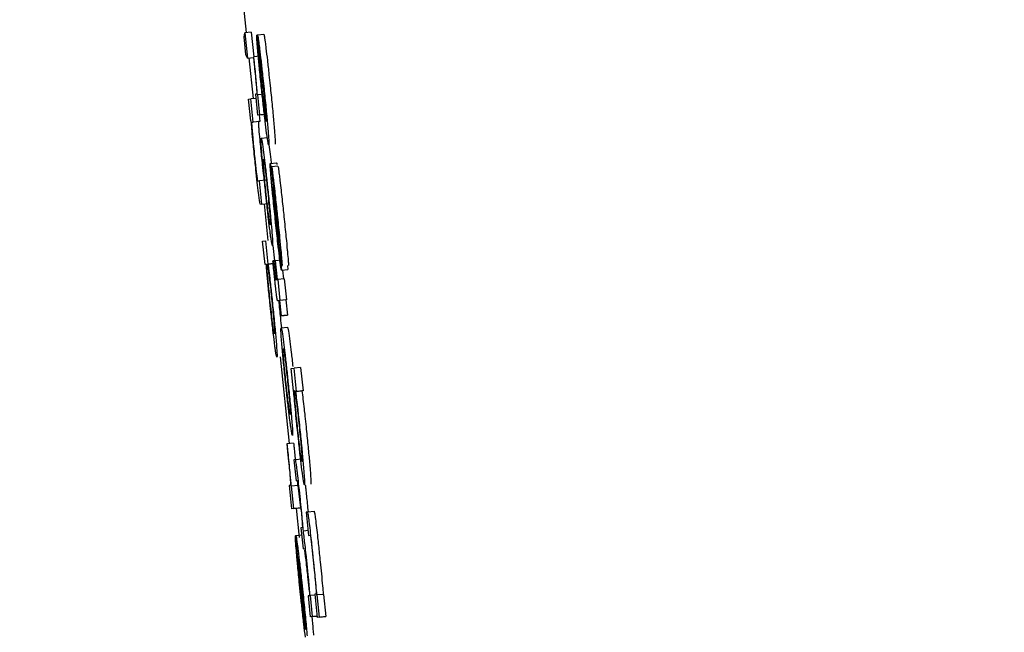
# Model space of a CAD drawing. Header units: inches. Extents: x 170 to 312, y 215 to 248.
# Tile 151 of 256: x 185.5848 to 185.615, y 243.629 to 243.6478. Entities that reach past the tile are written whole.
import ezdxf

# ---------------------------------------------------------------- set-up
doc = ezdxf.new("R2010")
doc.units = ezdxf.units.IN
doc.header["$LTSCALE"] = 0.25
doc.header["$MEASUREMENT"] = 0
doc.layers.add('ANNOTATIONS', color=1, linetype='Continuous')
doc.layers.add('MOTOR RH', color=7, linetype='Continuous')
doc.styles.add('ARIAL', font='arial.ttf', dxfattribs={"height": 0.09375})
doc.dimstyles.new('STANDARD$0', dxfattribs={"dimtxt": 0.09375, "dimasz": 0.09375, "dimexe": 0.03125, "dimexo": 0.046875, "dimgap": 0.09, "dimtad": 0, "dimtih": 1, "dimtoh": 1, "dimdec": 4, "dimzin": 0, "dimdsep": 46, "dimtxsty": 'ARIAL', "dimcen": 0.09, "dimadec": 0, "dimazin": 0, "dimtfac": 1, "dimtdec": 4, "dimtofl": 0, "dimtmove": 0, "dimatfit": 1, "dimfxl": 1, "dimtolj": 1, "dimtzin": 0, "dimarcsym": 0})

# ---------------------------------------------------------------- blocks, each defined once
blk = doc.blocks.new('*D22')
at = {"layer": 'ANNOTATIONS', "color": 0, "lineweight": -2, "transparency": 16777216}
for p, q in [((185.289705, 244.125047), (187.135668, 244.125047)), ((187.104418, 244.031297), (187.104418, 242.331666)), ((187.104418, 240.197174), (187.104418, 241.896805)), ((186.373893, 240.103424), (187.135668, 240.103424))]:
    blk.add_line(p, q, dxfattribs=at)
at = {"layer": 'ANNOTATIONS', "color": 0, "transparency": 16777216}
for points in [[(187.088793, 244.031297), (187.120043, 244.031297), (187.104418, 244.125047)], [(187.088793, 240.197174), (187.120043, 240.197174), (187.104418, 240.103424)]]:
    blk.add_solid(points, dxfattribs=at)
at = {"layer": 'defpoints', "color": 0, "transparency": 16777216}
for p in [(185.24283, 244.125047), (186.327018, 240.103424), (187.104418, 240.103424)]:
    blk.add_point(p, dxfattribs=at)
at = {"layer": 'ANNOTATIONS', "color": 0, "transparency": 16777216, "insert": (187.104418, 242.114236), "char_height": 0.09375, "attachment_point": 5, "style": 'ARIAL'}
blk.add_mtext('\\A1;OPENING\\PHEIGHT', dxfattribs=at)
blk = doc.blocks.new('*D23')
at = {"layer": 'ANNOTATIONS', "color": 0, "lineweight": -2, "transparency": 16777216}
for p, q in [((185.289705, 244.96103), (187.790657, 244.96103)), ((187.759407, 244.86728), (187.759407, 242.749657)), ((187.759407, 240.197174), (187.759407, 242.314797)), ((187.294237, 240.103424), (187.790657, 240.103424))]:
    blk.add_line(p, q, dxfattribs=at)
at = {"layer": 'ANNOTATIONS', "color": 0, "transparency": 16777216}
for points in [[(187.743782, 244.86728), (187.775032, 244.86728), (187.759407, 244.96103)], [(187.743782, 240.197174), (187.775032, 240.197174), (187.759407, 240.103424)]]:
    blk.add_solid(points, dxfattribs=at)
at = {"layer": 'defpoints', "color": 0, "transparency": 16777216}
for p in [(185.24283, 244.96103), (187.247362, 240.103424), (187.759407, 240.103424)]:
    blk.add_point(p, dxfattribs=at)
at = {"layer": 'ANNOTATIONS', "color": 0, "transparency": 16777216, "insert": (187.759407, 242.532227), "char_height": 0.09375, "attachment_point": 5, "style": 'ARIAL'}
blk.add_mtext('\\A1;TOTAL\\PHEIGHT', dxfattribs=at)

msp = doc.modelspace()

# ---------------------------------------------------------------- linework, layer by layer
at = {"layer": 'MOTOR RH'}
for p, q in [((185.591438, 243.65074), (185.591788, 243.647397)), ((185.591722, 243.647268), (185.591744, 243.647392)), ((185.591778, 243.646729), (185.591722, 243.647268)), ((185.59194, 243.647412), (185.591744, 243.647392)), ((185.591744, 243.647392), (185.591826, 243.646614)), ((185.59194, 243.647412), (185.592019, 243.646658)), ((185.592134, 243.647321), (185.592113, 243.647318)), ((185.592113, 243.647318), (185.592188, 243.646604)), ((185.59233, 243.647341), (185.592134, 243.647321)), ((185.592209, 243.646606), (185.592134, 243.647321)), ((185.591826, 243.646614), (185.591778, 243.646729)), ((185.591826, 243.646614), (185.59201, 243.646633)), ((185.591869, 243.646618), (185.592, 243.645371)), ((185.59202, 243.646658), (185.592007, 243.646657)), ((185.592202, 243.646678), (185.59202, 243.646658)), ((185.592105, 243.645515), (185.592068, 243.64551)), ((185.592068, 243.64551), (185.592136, 243.644867)), ((185.592141, 243.645492), (185.59213, 243.645491)), ((185.592337, 243.645513), (185.592141, 243.645492)), ((185.592206, 243.644876), (185.592141, 243.645492)), ((185.591861, 243.645355), (185.591931, 243.645364)), ((185.59193, 243.644693), (185.591861, 243.645355)), ((185.592082, 243.64538), (185.591931, 243.645364)), ((185.592006, 243.64465), (185.591931, 243.645364)), ((185.592331, 243.644888), (185.592136, 243.644867)), ((185.592206, 243.644876), (185.592136, 243.644867)), ((185.592181, 243.644872), (185.592202, 243.64467)), ((185.592206, 243.644876), (185.592402, 243.644897)), ((185.591941, 243.644694), (185.59193, 243.644693)), ((185.59197, 243.644645), (185.592006, 243.64465)), ((185.592202, 243.64467), (185.592006, 243.64465)), ((185.592202, 243.64467), (185.592166, 243.644666)), ((185.592247, 243.644155), (185.592443, 243.644176)), ((185.592486, 243.643953), (185.592515, 243.643744)), ((185.592523, 243.64338), (185.592719, 243.643401)), ((185.592761, 243.643304), (185.592565, 243.643284)), ((185.592563, 243.643284), (185.592565, 243.643284)), ((185.592638, 243.642569), (185.592563, 243.643284)), ((185.592196, 243.642848), (185.592151, 243.642843)), ((185.592392, 243.642869), (185.592196, 243.642848)), ((185.592271, 243.642134), (185.592196, 243.642848)), ((185.592271, 243.642134), (185.592225, 243.642128)), ((185.592271, 243.642134), (185.592467, 243.642155)), ((185.592338, 243.64214), (185.592455, 243.641021)), ((185.592675, 243.642133), (185.592733, 243.641605)), ((185.592755, 243.641279), (185.59267, 243.642057)), ((185.592291, 243.641001), (185.592389, 243.641014)), ((185.592366, 243.640287), (185.592291, 243.641001)), ((185.592464, 243.640299), (185.592389, 243.641014)), ((185.592807, 243.640965), (185.59281, 243.640951)), ((185.592602, 243.640864), (185.592651, 243.640398)), ((185.592794, 243.640824), (185.592869, 243.64011)), ((185.592402, 243.640291), (185.592366, 243.640287)), ((185.592455, 243.640298), (185.592613, 243.640315)), ((185.592455, 243.640298), (185.592464, 243.640299)), ((185.592613, 243.640315), (185.592464, 243.640299)), ((185.592605, 243.640393), (185.592616, 243.640394)), ((185.592666, 243.640399), (185.592616, 243.640394)), ((185.592666, 243.6404), (185.592677, 243.640402)), ((185.592727, 243.639821), (185.592666, 243.6404)), ((185.592872, 243.640422), (185.592677, 243.640402)), ((185.592677, 243.640402), (185.592738, 243.639823)), ((185.592869, 243.64011), (185.593065, 243.64013)), ((185.592905, 243.640114), (185.592933, 243.639843)), ((185.593052, 243.640253), (185.593065, 243.64013)), ((185.592684, 243.639815), (185.592727, 243.639821)), ((185.592738, 243.639823), (185.592755, 243.639824)), ((185.592951, 243.639845), (185.592755, 243.639824)), ((185.592755, 243.639824), (185.592823, 243.639181)), ((185.592951, 243.639845), (185.593019, 243.639202)), ((185.592794, 243.639178), (185.592753, 243.639173)), ((185.592753, 243.639173), (185.592753, 243.639173)), ((185.592844, 243.638709), (185.592794, 243.639178)), ((185.593001, 243.6392), (185.592805, 243.639179)), ((185.592823, 243.639181), (185.592805, 243.639179)), ((185.592805, 243.639179), (185.592855, 243.63871)), ((185.593019, 243.639202), (185.592823, 243.639181)), ((185.593019, 243.639202), (185.593001, 243.6392)), ((185.593001, 243.6392), (185.59305, 243.638731)), ((185.593039, 243.638729), (185.592844, 243.638709)), ((185.592855, 243.63871), (185.592844, 243.638709)), ((185.592855, 243.63871), (185.59305, 243.638731)), ((185.59305, 243.638731), (185.593039, 243.638729)), ((185.592859, 243.638338), (185.593054, 243.638358)), ((185.592829, 243.637451), (185.593108, 243.634791)), ((185.593163, 243.637092), (185.59326, 243.637105)), ((185.593235, 243.636411), (185.593163, 243.637092)), ((185.593455, 243.637125), (185.59326, 243.637105)), ((185.593335, 243.63639), (185.59326, 243.637105)), ((185.593455, 243.637125), (185.59353, 243.636411)), ((185.593243, 243.636412), (185.593235, 243.636411)), ((185.593302, 243.636386), (185.593498, 243.636406)), ((185.593302, 243.636386), (185.593335, 243.63639)), ((185.59353, 243.636411), (185.593335, 243.63639)), ((185.59353, 243.636411), (185.593498, 243.636406)), ((185.593045, 243.634784), (185.593032, 243.634783)), ((185.593241, 243.634805), (185.593045, 243.634784)), ((185.593269, 243.634541), (185.593292, 243.634316)), ((185.593299, 243.634304), (185.593247, 243.634297)), ((185.593247, 243.634297), (185.593315, 243.633654)), ((185.593299, 243.634304), (185.593495, 243.634324)), ((185.593315, 243.633654), (185.593361, 243.63366)), ((185.593144, 243.633515), (185.593106, 243.63351)), ((185.593106, 243.63351), (185.593182, 243.632795)), ((185.59318, 243.633489), (185.593169, 243.633488)), ((185.593376, 243.63351), (185.59318, 243.633489)), ((185.593252, 243.632804), (185.59318, 243.633489)), ((185.593376, 243.63351), (185.593448, 243.632825)), ((185.593377, 243.632816), (185.593182, 243.632795)), ((185.593252, 243.632804), (185.593182, 243.632795)), ((185.593252, 243.632804), (185.593448, 243.632825)), ((185.593315, 243.632809), (185.593409, 243.631917)), ((185.593448, 243.632825), (185.593377, 243.632816)), ((185.593673, 243.6327), (185.593626, 243.632693)), ((185.593626, 243.632693), (185.593701, 243.631979)), ((185.593673, 243.6327), (185.593868, 243.63272)), ((185.593506, 243.632216), (185.593467, 243.63221)), ((185.593467, 243.63221), (185.593534, 243.631568)), ((185.593686, 243.632123), (185.59354, 243.632108)), ((185.593306, 243.631906), (185.593298, 243.631905)), ((185.593298, 243.631905), (185.593373, 243.631191)), ((185.593602, 243.629093), (185.593301, 243.631958)), ((185.593307, 243.631974), (185.59349, 243.631993)), ((185.593701, 243.631979), (185.593746, 243.631985)), ((185.593534, 243.631568), (185.593583, 243.631574)), ((185.59361, 243.629124), (185.593385, 243.63126)), ((185.593381, 243.631192), (185.593373, 243.631191)), ((185.593726, 243.630129), (185.593686, 243.630124)), ((185.593686, 243.630124), (185.593754, 243.629481)), ((185.593757, 243.630133), (185.593748, 243.630132)), ((185.593893, 243.630147), (185.593757, 243.630133)), ((185.593824, 243.62949), (185.593757, 243.630133)), ((185.593934, 243.630183), (185.59389, 243.630178)), ((185.59389, 243.630178), (185.593965, 243.629464)), ((185.593965, 243.63015), (185.593956, 243.630149)), ((185.59416, 243.63017), (185.593965, 243.63015)), ((185.594036, 243.629472), (185.593965, 243.63015)), ((185.59416, 243.63017), (185.594231, 243.629493)), ((185.59395, 243.629502), (185.593754, 243.629481)), ((185.593824, 243.62949), (185.593754, 243.629481)), ((185.593824, 243.62949), (185.593961, 243.629504)), ((185.593961, 243.629503), (185.59395, 243.629502)), ((185.594161, 243.629484), (185.593965, 243.629464)), ((185.594036, 243.629472), (185.593965, 243.629464)), ((185.594036, 243.629472), (185.594231, 243.629493)), ((185.594231, 243.629493), (185.594161, 243.629484))]:
    msp.add_line(p, q, dxfattribs=at)
for points, knots in [([(185.592149, 243.646784), (185.592142, 243.64687), (185.592123, 243.64709), (185.592113, 243.64725), (185.592113, 243.647301), (185.592113, 243.647318)], [0, 0, 0, 0, 0.297508, 0.760144, 1, 1, 1, 1]), ([(185.592134, 243.647321), (185.592137, 243.647312), (185.592145, 243.647291), (185.592167, 243.647138), (185.59219, 243.646962), (185.592198, 243.646894)], [0, 0, 0, 0, 0.310526, 0.73693, 1, 1, 1, 1]), ([(185.59233, 243.647341), (185.592333, 243.647333), (185.59234, 243.647312), (185.592363, 243.647158), (185.592385, 243.646982), (185.592394, 243.646915)], [0, 0, 0, 0, 0.310514, 0.736903, 1, 1, 1, 1]), ([(185.592007, 243.646657), (185.59201, 243.646634), (185.592015, 243.646588), (185.592022, 243.646515), (185.592028, 243.646464), (185.592031, 243.646436)], [0, 0, 0, 0, 0.310421, 0.620428, 1, 1, 1, 1]), ([(185.592046, 243.646421), (185.592043, 243.646448), (185.592037, 243.646501), (185.592029, 243.64658), (185.592023, 243.646632), (185.59202, 243.646658)], [0, 0, 0, 0, 0.336831, 0.668929, 1, 1, 1, 1]), ([(185.592258, 243.645681), (185.592238, 243.645876), (185.5922, 243.646233), (185.592166, 243.646596), (185.592152, 243.646751), (185.592149, 243.646784)], [0, 0, 0, 0, 0.484499, 0.889986, 1, 1, 1, 1]), ([(185.592198, 243.646894), (185.592212, 243.646776), (185.592241, 243.64654), (185.592286, 243.646125), (185.592315, 243.645859), (185.592326, 243.645746)], [0, 0, 0, 0, 0.3657506, 0.7303022, 1, 1, 1, 1]), ([(185.592394, 243.646915), (185.592408, 243.646797), (185.592436, 243.64656), (185.592482, 243.646146), (185.59251, 243.64588), (185.592522, 243.645767)], [0, 0, 0, 0, 0.365742, 0.730297, 1, 1, 1, 1]), ([(185.592031, 243.646436), (185.592042, 243.646332), (185.592063, 243.646125), (185.592088, 243.645858), (185.592098, 243.645743), (185.592102, 243.645691)], [0, 0, 0, 0, 0.349914, 0.703099, 1, 1, 1, 1]), ([(185.59213, 243.645491), (185.592121, 243.645614), (185.592108, 243.645782), (185.592075, 243.646142), (185.592056, 243.646326), (185.592046, 243.646421)], [0, 0, 0, 0, 0.564918, 0.7763, 1, 1, 1, 1]), ([(185.592188, 243.646604), (185.59219, 243.646564), (185.592194, 243.64649), (185.592204, 243.646352), (185.592213, 243.64625), (185.592215, 243.64623)], [0, 0, 0, 0, 0.485668, 0.899273, 1, 1, 1, 1]), ([(185.592257, 243.646271), (185.592252, 243.646316), (185.592236, 243.646446), (185.592221, 243.646539), (185.592213, 243.646587), (185.592209, 243.646606)], [0, 0, 0, 0, 0.239502, 0.701395, 1, 1, 1, 1]), ([(185.592215, 243.64623), (185.592222, 243.646156), (185.592235, 243.646008), (185.592257, 243.645798), (185.592269, 243.645682), (185.592271, 243.645656)], [0, 0, 0, 0, 0.437269, 0.874328, 1, 1, 1, 1]), ([(185.592319, 243.645708), (185.592306, 243.645838), (185.592284, 243.646043), (185.592264, 243.64621), (185.592257, 243.646271)], [0, 0, 0, 0, 0.637389, 1, 1, 1, 1]), ([(185.592326, 243.645746), (185.592346, 243.645553), (185.592387, 243.645166), (185.592429, 243.64472), (185.592446, 243.644518), (185.592452, 243.644446)], [0, 0, 0, 0, 0.390143, 0.783014, 1, 1, 1, 1]), ([(185.592522, 243.645767), (185.592542, 243.645574), (185.592582, 243.645186), (185.592625, 243.644741), (185.592642, 243.644539), (185.592648, 243.644467)], [0, 0, 0, 0, 0.390445, 0.783018, 1, 1, 1, 1]), ([(185.592102, 243.645691), (185.592105, 243.645652), (185.592113, 243.645523), (185.592109, 243.645518), (185.592105, 243.645515)], [0, 0, 0, 0, 0.302244, 1, 1, 1, 1]), ([(185.592402, 243.644406), (185.592387, 243.644523), (185.592359, 243.644757), (185.592307, 243.645219), (185.592274, 243.645533), (185.592258, 243.645681)], [0, 0, 0, 0, 0.34477, 0.69002, 1, 1, 1, 1]), ([(185.592271, 243.645656), (185.592283, 243.645551), (185.592303, 243.645357), (185.592332, 243.645105), (185.592348, 243.644977), (185.592355, 243.644922), (185.592356, 243.644917)], [0, 0, 0, 0, 0.358036, 0.66096, 0.96346, 1, 1, 1, 1]), ([(185.592392, 243.644941), (185.592387, 243.645006), (185.592377, 243.645127), (185.592352, 243.645389), (185.592332, 243.645586), (185.592321, 243.645693), (185.592319, 243.645708)], [0, 0, 0, 0, 0.353559, 0.652351, 0.950402, 1, 1, 1, 1]), ([(185.592356, 243.644917), (185.592368, 243.644833), (185.59239, 243.644677), (185.592398, 243.64467), (185.592401, 243.644666)], [0, 0, 0, 0, 0.540623, 1, 1, 1, 1]), ([(185.592401, 243.644666), (185.592403, 243.644672), (185.592407, 243.644683), (185.592405, 243.644768), (185.592397, 243.644882), (185.592392, 243.644941)], [0, 0, 0, 0, 0.379918, 0.683895, 1, 1, 1, 1]), ([(185.592059, 243.643449), (185.592039, 243.643648), (185.592004, 243.64398), (185.591966, 243.644386), (185.591949, 243.644588), (185.591943, 243.644673), (185.591941, 243.644694)], [0, 0, 0, 0, 0.385994, 0.648521, 0.910576, 1, 1, 1, 1]), ([(185.591965, 243.644599), (185.591965, 243.644614), (185.591965, 243.644643), (185.591969, 243.644644), (185.59197, 243.644645)], [0, 0, 0, 0, 0.4968929, 1, 1, 1, 1]), ([(185.591977, 243.644412), (185.591974, 243.644449), (185.591967, 243.644534), (185.591966, 243.644576), (185.591965, 243.644599)], [0, 0, 0, 0, 0.438281, 1, 1, 1, 1]), ([(185.592166, 243.644666), (185.592164, 243.644665), (185.592161, 243.644664), (185.592161, 243.644634), (185.59216, 243.64462)], [0, 0, 0, 0, 0.4981863, 1, 1, 1, 1]), ([(185.59216, 243.64462), (185.592161, 243.644602), (185.592162, 243.644563), (185.592169, 243.644479), (185.592173, 243.644432)], [0, 0, 0, 0, 0.438183, 1, 1, 1, 1]), ([(185.592054, 243.6436), (185.592043, 243.643705), (185.592022, 243.643915), (185.591994, 243.644203), (185.591983, 243.644341), (185.591977, 243.644412)], [0, 0, 0, 0, 0.326992, 0.655426, 1, 1, 1, 1]), ([(185.592173, 243.644432), (185.592181, 243.644334), (185.592195, 243.644168), (185.592225, 243.643861), (185.592243, 243.64369), (185.59225, 243.64362)], [0, 0, 0, 0, 0.464953, 0.780929, 1, 1, 1, 1]), ([(185.592476, 243.643951), (185.59247, 243.643964), (185.592457, 243.643988), (185.592419, 243.644277), (185.592402, 243.644406)], [0, 0, 0, 0, 0.5544819, 1, 1, 1, 1]), ([(185.592452, 243.644446), (185.59246, 243.644348), (185.59248, 243.644102), (185.592484, 243.643969), (185.592478, 243.643956), (185.592476, 243.643951)], [0, 0, 0, 0, 0.305745, 0.77065, 1, 1, 1, 1]), ([(185.592648, 243.644467), (185.592656, 243.644369), (185.592676, 243.644123), (185.59268, 243.643989), (185.592674, 243.643976), (185.592672, 243.643972)], [0, 0, 0, 0, 0.305743, 0.770695, 1, 1, 1, 1]), ([(185.592267, 243.643697), (185.592261, 243.643779), (185.592243, 243.644003), (185.592239, 243.644135), (185.592245, 243.64415), (185.592247, 243.644155)], [0, 0, 0, 0, 0.2641698, 0.7266877, 1, 1, 1, 1]), ([(185.592247, 243.644155), (185.592254, 243.644142), (185.592266, 243.644119), (185.592303, 243.643843), (185.592319, 243.643723)], [0, 0, 0, 0, 0.5647654, 1, 1, 1, 1]), ([(185.592117, 243.643035), (185.592111, 243.643088), (185.592098, 243.643193), (185.592076, 243.643396), (185.592061, 243.643532), (185.592054, 243.6436)], [0, 0, 0, 0, 0.336164, 0.670864, 1, 1, 1, 1]), ([(185.59225, 243.64362), (185.59226, 243.643523), (185.592278, 243.643354), (185.5923, 243.643162), (185.59231, 243.643083), (185.592313, 243.643055)], [0, 0, 0, 0, 0.473705, 0.815035, 1, 1, 1, 1]), ([(185.592382, 243.642506), (185.592364, 243.642677), (185.592329, 243.643021), (185.592289, 243.643433), (185.592273, 243.643622), (185.592267, 243.643697)], [0, 0, 0, 0, 0.374491, 0.751013, 1, 1, 1, 1]), ([(185.592319, 243.643723), (185.592333, 243.643617), (185.592359, 243.643404), (185.592409, 243.642965), (185.592441, 243.642661), (185.592457, 243.642516)], [0, 0, 0, 0, 0.341502, 0.684239, 1, 1, 1, 1]), ([(185.592515, 243.643744), (185.592528, 243.643645), (185.592541, 243.643541), (185.592558, 243.643391), (185.592559, 243.643384)], [0, 0, 0, 0, 0.958345, 1, 1, 1, 1]), ([(185.592167, 243.642479), (185.592155, 243.642585), (185.59213, 243.642795), (185.592091, 243.643146), (185.592068, 243.643364), (185.592059, 243.643449)], [0, 0, 0, 0, 0.378553, 0.75558, 1, 1, 1, 1]), ([(185.592324, 243.643228), (185.592319, 243.643295), (185.592305, 243.643481), (185.59231, 243.643509), (185.592314, 243.643512), (185.592315, 243.643512)], [0, 0, 0, 0, 0.333495, 0.921963, 1, 1, 1, 1]), ([(185.592315, 243.643512), (185.592318, 243.643507), (185.592325, 243.643494), (185.592343, 243.643386), (185.592359, 243.643266), (185.592362, 243.64325)], [0, 0, 0, 0, 0.408967, 0.922235, 1, 1, 1, 1]), ([(185.592552, 243.642946), (185.592543, 243.643048), (185.592526, 243.64325), (185.592519, 243.643368), (185.592522, 243.643378), (185.592523, 243.64338)], [0, 0, 0, 0, 0.407175, 0.816653, 1, 1, 1, 1]), ([(185.592523, 243.64338), (185.592524, 243.643379), (185.592527, 243.643375), (185.592532, 243.643346), (185.592535, 243.643329)], [0, 0, 0, 0, 0.43626, 1, 1, 1, 1]), ([(185.592535, 243.643329), (185.592541, 243.643289), (185.592552, 243.643219), (185.592571, 243.64306), (185.592579, 243.642991)], [0, 0, 0, 0, 0.5661576, 1, 1, 1, 1]), ([(185.592719, 243.643401), (185.59272, 243.643399), (185.592722, 243.643396), (185.592728, 243.643366), (185.592731, 243.64335)], [0, 0, 0, 0, 0.436258, 1, 1, 1, 1]), ([(185.592761, 243.643304), (185.592765, 243.643287), (185.592773, 243.643253), (185.592796, 243.643075), (185.592815, 243.642923), (185.592822, 243.642859)], [0, 0, 0, 0, 0.368277, 0.737076, 1, 1, 1, 1]), ([(185.592151, 243.642843), (185.592147, 243.642848), (185.592142, 243.642856), (185.592128, 243.642952), (185.59212, 243.643016), (185.592117, 243.643035)], [0, 0, 0, 0, 0.61149, 0.887101, 1, 1, 1, 1]), ([(185.592393, 243.642507), (185.592383, 243.642605), (185.592362, 243.642801), (185.592338, 243.643054), (185.592328, 243.643173), (185.592324, 243.643228)], [0, 0, 0, 0, 0.348314, 0.697698, 1, 1, 1, 1]), ([(185.592362, 243.64325), (185.592369, 243.643188), (185.592385, 243.643063), (185.592416, 243.642794), (185.592436, 243.642603), (185.592446, 243.642511)], [0, 0, 0, 0, 0.339056, 0.680161, 1, 1, 1, 1]), ([(185.592565, 243.643284), (185.592569, 243.643267), (185.592577, 243.643233), (185.5926, 243.643054), (185.592619, 243.642902), (185.592626, 243.642838)], [0, 0, 0, 0, 0.3681122, 0.7371114, 1, 1, 1, 1]), ([(185.592671, 243.641751), (185.592649, 243.641967), (185.592609, 243.642342), (185.59257, 243.642743), (185.592556, 243.642907), (185.592552, 243.642946)], [0, 0, 0, 0, 0.504625, 0.879666, 1, 1, 1, 1]), ([(185.592579, 243.642991), (185.592589, 243.642902), (185.59262, 243.642631), (185.592653, 243.642333), (185.592675, 243.642133)], [0, 0, 0, 0, 0.329992, 1, 1, 1, 1]), ([(185.592626, 243.642838), (185.592638, 243.642741), (185.592668, 243.642484), (185.592711, 243.642091), (185.59274, 243.641816), (185.592749, 243.641731)], [0, 0, 0, 0, 0.296681, 0.781278, 1, 1, 1, 1]), ([(185.592822, 243.642859), (185.592834, 243.642762), (185.592864, 243.642505), (185.592906, 243.642111), (185.592935, 243.641837), (185.592945, 243.641751)], [0, 0, 0, 0, 0.296681, 0.781668, 1, 1, 1, 1]), ([(185.592225, 243.642128), (185.592221, 243.642136), (185.592214, 243.642149), (185.592193, 243.642276), (185.592175, 243.642419), (185.592167, 243.642479)], [0, 0, 0, 0, 0.470137, 0.777261, 1, 1, 1, 1]), ([(185.592518, 243.641314), (185.592503, 243.641429), (185.592474, 243.64166), (185.592425, 243.642098), (185.592395, 243.642386), (185.592382, 243.642506)], [0, 0, 0, 0, 0.368024, 0.738039, 1, 1, 1, 1]), ([(185.592476, 243.641784), (185.592467, 243.641855), (185.592449, 243.641998), (185.592418, 243.642267), (185.5924, 243.642441), (185.592393, 243.642507)], [0, 0, 0, 0, 0.3817677, 0.7670455, 1, 1, 1, 1]), ([(185.592446, 243.642511), (185.59246, 243.642379), (185.592483, 243.642158), (185.592508, 243.641891), (185.592524, 243.64169), (185.592533, 243.64153), (185.592528, 243.641515), (185.592525, 243.641506)], [0, 0, 0, 0, 0.191753, 0.321588, 0.451256, 0.660124, 1, 1, 1, 1]), ([(185.592457, 243.642516), (185.592475, 243.642334), (185.592513, 243.641969), (185.592552, 243.641556), (185.592568, 243.641373), (185.592573, 243.641311)], [0, 0, 0, 0, 0.395802, 0.794661, 1, 1, 1, 1]), ([(185.592597, 243.642666), (185.592596, 243.642661), (185.592595, 243.64265), (185.592602, 243.642563), (185.592609, 243.642476), (185.592613, 243.642434)], [0, 0, 0, 0, 0.339255, 0.679474, 1, 1, 1, 1]), ([(185.592603, 243.642635), (185.592602, 243.64264), (185.5926, 243.64265), (185.592598, 243.642662), (185.592597, 243.642665), (185.592597, 243.642666)], [0, 0, 0, 0, 0.307012, 0.614251, 1, 1, 1, 1]), ([(185.592621, 243.642498), (185.592619, 243.642514), (185.592613, 243.642559), (185.592607, 243.642604), (185.592604, 243.642626), (185.592603, 243.642635)], [0, 0, 0, 0, 0.244782, 0.674056, 1, 1, 1, 1]), ([(185.592613, 243.642434), (185.592622, 243.642343), (185.592641, 243.642142), (185.592665, 243.641914), (185.592678, 243.64179)], [0, 0, 0, 0, 0.455666, 1, 1, 1, 1]), ([(185.59267, 243.642057), (185.592662, 243.642132), (185.592645, 243.642286), (185.592629, 243.642427), (185.592621, 243.642498)], [0, 0, 0, 0, 0.495744, 1, 1, 1, 1]), ([(185.592662, 243.64241), (185.592659, 243.642436), (185.592651, 243.642495), (185.592644, 243.64254), (185.59264, 243.642559), (185.592638, 243.642569)], [0, 0, 0, 0, 0.280076, 0.635764, 1, 1, 1, 1]), ([(185.592697, 243.642105), (185.592688, 243.642188), (185.592676, 243.642299), (185.592665, 243.642387), (185.592662, 243.64241)], [0, 0, 0, 0, 0.734248, 1, 1, 1, 1]), ([(185.592741, 243.641704), (185.592733, 243.641771), (185.592719, 243.641907), (185.592705, 243.642039), (185.592697, 243.642105)], [0, 0, 0, 0, 0.493961, 1, 1, 1, 1]), ([(185.592678, 243.64179), (185.592688, 243.641699), (185.59271, 243.641489), (185.592736, 243.641255), (185.59275, 243.641134), (185.592752, 243.641113)], [0, 0, 0, 0, 0.384973, 0.891116, 1, 1, 1, 1]), ([(185.592525, 243.641506), (185.592522, 243.64151), (185.592515, 243.641521), (185.592497, 243.641623), (185.592479, 243.641761), (185.592476, 243.641784)], [0, 0, 0, 0, 0.3749705, 0.897199, 1, 1, 1, 1]), ([(185.592806, 243.640531), (185.592791, 243.640659), (185.592755, 243.640968), (185.592707, 243.641412), (185.592677, 243.64169), (185.592671, 243.641751)], [0, 0, 0, 0, 0.355758, 0.858091, 1, 1, 1, 1]), ([(185.592733, 243.641605), (185.592743, 243.641513), (185.592761, 243.641346), (185.592782, 243.641159), (185.592791, 243.64108), (185.592793, 243.641064)], [0, 0, 0, 0, 0.49354, 0.893937, 1, 1, 1, 1]), ([(185.592795, 243.641156), (185.592788, 243.641234), (185.592772, 243.641403), (185.592752, 243.641598), (185.592741, 243.641704)], [0, 0, 0, 0, 0.458387, 1, 1, 1, 1]), ([(185.592749, 243.641731), (185.59277, 243.641522), (185.592808, 243.64116), (185.592843, 243.640799), (185.592856, 243.640658), (185.592858, 243.640635)], [0, 0, 0, 0, 0.534805, 0.926516, 1, 1, 1, 1]), ([(185.592945, 243.641751), (185.592966, 243.641543), (185.593004, 243.641181), (185.593039, 243.64082), (185.593052, 243.640678), (185.593054, 243.640656)], [0, 0, 0, 0, 0.534799, 0.926501, 1, 1, 1, 1]), ([(185.592593, 243.640863), (185.592589, 243.640869), (185.592579, 243.640886), (185.592552, 243.641046), (185.592524, 243.641263), (185.592518, 243.641314)], [0, 0, 0, 0, 0.332309, 0.844563, 1, 1, 1, 1]), ([(185.592573, 243.641311), (185.59258, 243.641229), (185.592597, 243.641009), (185.592601, 243.640882), (185.592595, 243.640868), (185.592593, 243.640863)], [0, 0, 0, 0, 0.271126, 0.727307, 1, 1, 1, 1]), ([(185.59283, 243.640613), (185.59282, 243.6407), (185.592796, 243.64091), (185.59277, 243.641142), (185.592755, 243.641279)], [0, 0, 0, 0, 0.4121942, 1, 1, 1, 1]), ([(185.592752, 243.641113), (185.592759, 243.641062), (185.592773, 243.640946), (185.592786, 243.640857), (185.592791, 243.640835), (185.592794, 243.640824)], [0, 0, 0, 0, 0.29389, 0.667532, 1, 1, 1, 1]), ([(185.592793, 243.641064), (185.592795, 243.641052), (185.592798, 243.641026), (185.592803, 243.640991), (185.592805, 243.640975), (185.592807, 243.640965)], [0, 0, 0, 0, 0.237072, 0.531249, 1, 1, 1, 1]), ([(185.59281, 243.640951), (185.592811, 243.640955), (185.592812, 243.640964), (185.592806, 243.64104), (185.592799, 243.641117), (185.592795, 243.641156)], [0, 0, 0, 0, 0.3318124, 0.6647168, 1, 1, 1, 1]), ([(185.592872, 243.64029), (185.592867, 243.640326), (185.592856, 243.640395), (185.592838, 243.640543), (185.59283, 243.640613)], [0, 0, 0, 0, 0.5314093, 1, 1, 1, 1]), ([(185.592858, 243.640635), (185.592866, 243.640548), (185.592881, 243.640372), (185.592888, 243.640252), (185.592885, 243.640241), (185.592884, 243.640236)], [0, 0, 0, 0, 0.369237, 0.739818, 1, 1, 1, 1]), ([(185.593054, 243.640656), (185.593061, 243.640568), (185.593077, 243.640392), (185.593084, 243.640273), (185.593081, 243.640261), (185.59308, 243.640257)], [0, 0, 0, 0, 0.369468, 0.739826, 1, 1, 1, 1]), ([(185.592514, 243.639125), (185.592497, 243.639288), (185.592463, 243.639614), (185.592424, 243.640023), (185.592409, 243.64021), (185.592402, 243.640291)], [0, 0, 0, 0, 0.358681, 0.71911, 1, 1, 1, 1]), ([(185.592439, 243.640006), (185.592434, 243.640089), (185.59242, 243.640272), (185.592426, 243.640284), (185.592429, 243.640291)], [0, 0, 0, 0, 0.456485, 1, 1, 1, 1]), ([(185.592429, 243.640291), (185.592433, 243.640286), (185.59244, 243.640274), (185.592457, 243.64017), (185.592473, 243.64005), (185.592476, 243.640032)], [0, 0, 0, 0, 0.407544, 0.912613, 1, 1, 1, 1]), ([(185.592455, 243.640298), (185.592461, 243.640256), (185.592476, 243.640149), (185.592496, 243.639972), (185.592509, 243.639864)], [0, 0, 0, 0, 0.385381, 1, 1, 1, 1]), ([(185.592653, 243.639927), (185.592645, 243.640005), (185.592629, 243.64016), (185.592613, 243.640315), (185.592605, 243.640393)], [0, 0, 0, 0, 0.4990894, 1, 1, 1, 1]), ([(185.592616, 243.640394), (185.592618, 243.640368), (185.592624, 243.640315), (185.592632, 243.640236), (185.592637, 243.640183), (185.59264, 243.640156)], [0, 0, 0, 0, 0.338167, 0.66765, 1, 1, 1, 1]), ([(185.592869, 243.64011), (185.592864, 243.640124), (185.592855, 243.640148), (185.592828, 243.640346), (185.592811, 243.640486), (185.592806, 243.640531)], [0, 0, 0, 0, 0.49936, 0.840955, 1, 1, 1, 1]), ([(185.592884, 243.640236), (185.592883, 243.640238), (185.59288, 243.640241), (185.592875, 243.640273), (185.592872, 243.64029)], [0, 0, 0, 0, 0.494249, 1, 1, 1, 1]), ([(185.592517, 243.639205), (185.592504, 243.639322), (185.592482, 243.639537), (185.592455, 243.63982), (185.592445, 243.639944), (185.592439, 243.640006)], [0, 0, 0, 0, 0.376423, 0.692686, 1, 1, 1, 1]), ([(185.592476, 243.640032), (185.592485, 243.639961), (185.592503, 243.63982), (185.592536, 243.63953), (185.592557, 243.639332), (185.592566, 243.639245)], [0, 0, 0, 0, 0.356874, 0.715936, 1, 1, 1, 1]), ([(185.59264, 243.640156), (185.592643, 243.640127), (185.592651, 243.640058), (185.592661, 243.639966), (185.592667, 243.639917), (185.592669, 243.6399)], [0, 0, 0, 0, 0.314277, 0.762623, 1, 1, 1, 1]), ([(185.592509, 243.639864), (185.592518, 243.63978), (185.592543, 243.639562), (185.592569, 243.639319), (185.592585, 243.639168)], [0, 0, 0, 0, 0.3822361, 1, 1, 1, 1]), ([(185.592695, 243.639538), (185.592692, 243.639573), (185.592684, 243.639643), (185.592669, 243.639774), (185.592659, 243.639869), (185.592653, 243.639927)], [0, 0, 0, 0, 0.282835, 0.566025, 1, 1, 1, 1]), ([(185.592669, 243.6399), (185.592671, 243.639884), (185.592677, 243.639836), (185.592681, 243.639819), (185.592683, 243.639817), (185.592684, 243.639815)], [0, 0, 0, 0, 0.21754, 0.649518, 1, 1, 1, 1]), ([(185.592729, 243.639267), (185.592724, 243.639303), (185.592715, 243.63937), (185.592702, 243.639485), (185.592695, 243.639538)], [0, 0, 0, 0, 0.537128, 1, 1, 1, 1]), ([(185.592653, 243.637896), (185.592638, 243.638017), (185.592608, 243.638259), (185.592558, 243.638707), (185.592527, 243.639), (185.592514, 243.639125)], [0, 0, 0, 0, 0.364008, 0.728638, 1, 1, 1, 1]), ([(185.592653, 243.638155), (185.592648, 243.638164), (185.59264, 243.638178), (185.592615, 243.638342), (185.592589, 243.638544), (185.592556, 243.638839), (185.592531, 243.639073), (185.592517, 243.639205)], [0, 0, 0, 0, 0.343662, 0.518195, 0.663534, 0.809696, 1, 1, 1, 1]), ([(185.592566, 243.639245), (185.592578, 243.63913), (185.592602, 243.6389), (185.592628, 243.638619), (185.592639, 243.638495), (185.592643, 243.638444)], [0, 0, 0, 0, 0.368477, 0.739966, 1, 1, 1, 1]), ([(185.592585, 243.639168), (185.592604, 243.638984), (185.592643, 243.638613), (185.592684, 243.638179), (185.5927, 243.637983), (185.592707, 243.637909)], [0, 0, 0, 0, 0.382685, 0.768157, 1, 1, 1, 1]), ([(185.592753, 243.639173), (185.592751, 243.639174), (185.592747, 243.639176), (185.592741, 243.639193), (185.592733, 243.639242), (185.592729, 243.639267)], [0, 0, 0, 0, 0.392066, 0.692826, 1, 1, 1, 1]), ([(185.592781, 243.639189), (185.5928, 243.639001), (185.592832, 243.638693), (185.592856, 243.638438), (185.592866, 243.638339)], [0, 0, 0, 0, 0.611007, 1, 1, 1, 1]), ([(185.592643, 243.638444), (185.592649, 243.638365), (185.592662, 243.638175), (185.592657, 243.638162), (185.592653, 243.638155)], [0, 0, 0, 0, 0.416411, 1, 1, 1, 1]), ([(185.592879, 243.63788), (185.592872, 243.637961), (185.592855, 243.638186), (185.592851, 243.638317), (185.592857, 243.638332), (185.592859, 243.638338)], [0, 0, 0, 0, 0.264177, 0.726663, 1, 1, 1, 1]), ([(185.592859, 243.638338), (185.592866, 243.638324), (185.592878, 243.638301), (185.592915, 243.638026), (185.592931, 243.637906)], [0, 0, 0, 0, 0.564857, 1, 1, 1, 1]), ([(185.593054, 243.638358), (185.593061, 243.638345), (185.593073, 243.638322), (185.593111, 243.638046), (185.593127, 243.637926)], [0, 0, 0, 0, 0.564782, 1, 1, 1, 1]), ([(185.592728, 243.63744), (185.592724, 243.637446), (185.592715, 243.637462), (185.592689, 243.637616), (185.59266, 243.637836), (185.592653, 243.637896)], [0, 0, 0, 0, 0.320597, 0.814211, 1, 1, 1, 1]), ([(185.592707, 243.637909), (185.592714, 243.63782), (185.592732, 243.637585), (185.592735, 243.637458), (185.59273, 243.637445), (185.592728, 243.63744)], [0, 0, 0, 0, 0.2854547, 0.7550451, 1, 1, 1, 1]), ([(185.592994, 243.636688), (185.592976, 243.63686), (185.59294, 243.637203), (185.592901, 243.637616), (185.592885, 243.637804), (185.592879, 243.63788)], [0, 0, 0, 0, 0.37419, 0.750741, 1, 1, 1, 1]), ([(185.592931, 243.637906), (185.592944, 243.637799), (185.592971, 243.637586), (185.593021, 243.637148), (185.593053, 243.636844), (185.593068, 243.636698)], [0, 0, 0, 0, 0.3416558, 0.6839952, 1, 1, 1, 1]), ([(185.593127, 243.637926), (185.59314, 243.63782), (185.593167, 243.637608), (185.593201, 243.637304), (185.593218, 243.637153)], [0, 0, 0, 0, 0.499304, 1, 1, 1, 1]), ([(185.592935, 243.637411), (185.592931, 243.637478), (185.592917, 243.637663), (185.592921, 243.637691), (185.592926, 243.637694), (185.592927, 243.637695)], [0, 0, 0, 0, 0.333383, 0.921949, 1, 1, 1, 1]), ([(185.592927, 243.637695), (185.59293, 243.637689), (185.592937, 243.637677), (185.592955, 243.637568), (185.592971, 243.637448), (185.592973, 243.637432)], [0, 0, 0, 0, 0.408896, 0.922246, 1, 1, 1, 1]), ([(185.593005, 243.63669), (185.592995, 243.636788), (185.592974, 243.636984), (185.59295, 243.637236), (185.59294, 243.637355), (185.592935, 243.637411)], [0, 0, 0, 0, 0.347819, 0.697262, 1, 1, 1, 1]), ([(185.592973, 243.637432), (185.592981, 243.63737), (185.592997, 243.637246), (185.593028, 243.636976), (185.593048, 243.636785), (185.593058, 243.636693)], [0, 0, 0, 0, 0.339075, 0.680159, 1, 1, 1, 1]), ([(185.593129, 243.635496), (185.593115, 243.635612), (185.593086, 243.635843), (185.593037, 243.636281), (185.593006, 243.636569), (185.592994, 243.636688)], [0, 0, 0, 0, 0.368181, 0.738104, 1, 1, 1, 1]), ([(185.593087, 243.635966), (185.593078, 243.636037), (185.593061, 243.63618), (185.59303, 243.63645), (185.593012, 243.636624), (185.593005, 243.63669)], [0, 0, 0, 0, 0.382009, 0.767136, 1, 1, 1, 1]), ([(185.593058, 243.636693), (185.593072, 243.636561), (185.593094, 243.636341), (185.593119, 243.636074), (185.593136, 243.635872), (185.593145, 243.635713), (185.59314, 243.635698), (185.593137, 243.635688)], [0, 0, 0, 0, 0.191545, 0.321576, 0.451267, 0.66007, 1, 1, 1, 1]), ([(185.593068, 243.636698), (185.593087, 243.636516), (185.593125, 243.636151), (185.593164, 243.635738), (185.59318, 243.635555), (185.593185, 243.635493)], [0, 0, 0, 0, 0.395898, 0.79485, 1, 1, 1, 1]), ([(185.593296, 243.635834), (185.593284, 243.635953), (185.593264, 243.636171), (185.59325, 243.636337), (185.593243, 243.636412)], [0, 0, 0, 0, 0.5480135, 1, 1, 1, 1]), ([(185.593281, 243.636128), (185.593274, 243.636212), (185.593261, 243.636402), (185.593267, 243.636413), (185.59327, 243.636419)], [0, 0, 0, 0, 0.4444, 1, 1, 1, 1]), ([(185.59327, 243.636419), (185.593273, 243.636415), (185.59328, 243.636403), (185.593298, 243.636295), (185.593315, 243.636168), (185.593317, 243.636149)], [0, 0, 0, 0, 0.370044, 0.907324, 1, 1, 1, 1]), ([(185.593302, 243.636386), (185.593312, 243.636305), (185.593332, 243.63614), (185.593355, 243.635938), (185.593367, 243.635836)], [0, 0, 0, 0, 0.493267, 1, 1, 1, 1]), ([(185.593498, 243.636406), (185.593508, 243.636325), (185.593528, 243.636161), (185.593551, 243.635959), (185.593563, 243.635856)], [0, 0, 0, 0, 0.492979, 1, 1, 1, 1]), ([(185.593356, 243.63534), (185.593345, 243.635451), (185.593322, 243.635674), (185.593295, 243.63595), (185.593285, 243.636074), (185.593281, 243.636128)], [0, 0, 0, 0, 0.3627142, 0.7280491, 1, 1, 1, 1]), ([(185.593317, 243.636149), (185.593326, 243.636082), (185.593343, 243.635946), (185.593376, 243.635655), (185.593398, 243.635448), (185.593409, 243.635347)], [0, 0, 0, 0, 0.337152, 0.676186, 1, 1, 1, 1]), ([(185.593137, 243.635688), (185.593134, 243.635693), (185.593126, 243.635703), (185.593109, 243.635805), (185.59309, 243.635943), (185.593087, 243.635966)], [0, 0, 0, 0, 0.374945, 0.897196, 1, 1, 1, 1]), ([(185.593358, 243.635217), (185.59335, 243.6353), (185.593327, 243.635512), (185.593308, 243.635712), (185.593296, 243.635834)], [0, 0, 0, 0, 0.391431, 1, 1, 1, 1]), ([(185.593367, 243.635836), (185.593375, 243.635762), (185.593395, 243.635583), (185.593415, 243.635394), (185.593427, 243.635282)], [0, 0, 0, 0, 0.408291, 1, 1, 1, 1]), ([(185.593563, 243.635856), (185.593571, 243.635783), (185.593591, 243.635604), (185.593611, 243.635415), (185.593623, 243.635302)], [0, 0, 0, 0, 0.408297, 1, 1, 1, 1]), ([(185.593205, 243.635045), (185.593201, 243.635052), (185.593191, 243.635068), (185.593164, 243.635229), (185.593136, 243.635446), (185.593129, 243.635496)], [0, 0, 0, 0, 0.332334, 0.844694, 1, 1, 1, 1]), ([(185.593185, 243.635493), (185.593192, 243.635411), (185.593209, 243.635191), (185.593213, 243.635065), (185.593207, 243.635051), (185.593205, 243.635045)], [0, 0, 0, 0, 0.271253, 0.727297, 1, 1, 1, 1]), ([(185.593498, 243.634242), (185.593492, 243.634256), (185.593482, 243.634274), (185.593449, 243.634513), (185.59342, 243.634753), (185.593388, 243.635044), (185.593367, 243.635241), (185.593356, 243.63534)], [0, 0, 0, 0, 0.407769, 0.562667, 0.718897, 0.8577, 1, 1, 1, 1]), ([(185.593497, 243.633989), (185.593482, 243.63411), (185.593452, 243.634352), (185.593402, 243.634802), (185.593371, 243.635095), (185.593358, 243.635217)], [0, 0, 0, 0, 0.3681551, 0.7377073, 1, 1, 1, 1]), ([(185.593409, 243.635347), (185.593421, 243.635229), (185.593446, 243.634992), (185.593473, 243.634709), (185.593483, 243.634584), (185.593487, 243.634535)], [0, 0, 0, 0, 0.375036, 0.753666, 1, 1, 1, 1]), ([(185.593427, 243.635282), (185.593446, 243.635097), (185.593484, 243.634727), (185.593526, 243.634295), (185.593543, 243.634094), (185.593549, 243.634019)], [0, 0, 0, 0, 0.384227, 0.770097, 1, 1, 1, 1]), ([(185.593623, 243.635302), (185.593642, 243.635118), (185.59368, 243.634747), (185.593721, 243.634315), (185.593739, 243.634114), (185.593745, 243.634039)], [0, 0, 0, 0, 0.384213, 0.770335, 1, 1, 1, 1]), ([(185.593032, 243.634783), (185.593035, 243.634758), (185.593041, 243.634707), (185.593049, 243.634625), (185.593055, 243.634568), (185.593058, 243.634537)], [0, 0, 0, 0, 0.309552, 0.618734, 1, 1, 1, 1]), ([(185.593074, 243.63452), (185.593066, 243.634597), (185.593056, 243.634685), (185.593047, 243.634773), (185.593045, 243.634784)], [0, 0, 0, 0, 0.865419, 1, 1, 1, 1]), ([(185.593241, 243.634805), (185.593246, 243.634761), (185.593255, 243.634674), (185.593265, 243.634585), (185.593269, 243.634541)], [0, 0, 0, 0, 0.498432, 1, 1, 1, 1]), ([(185.593058, 243.634537), (185.593071, 243.634412), (185.593095, 243.634186), (185.593123, 243.633895), (185.593133, 243.63377), (185.593138, 243.63371)], [0, 0, 0, 0, 0.390526, 0.706016, 1, 1, 1, 1]), ([(185.593169, 243.633488), (185.59316, 243.633597), (185.593147, 243.63377), (185.593114, 243.63412), (185.59309, 243.634366), (185.593076, 243.6345), (185.593074, 243.63452)], [0, 0, 0, 0, 0.447421, 0.69999, 0.954885, 1, 1, 1, 1]), ([(185.593347, 243.63399), (185.59334, 243.634048), (185.593322, 243.634186), (185.593306, 243.63429), (185.593301, 243.6343), (185.593299, 243.634304)], [0, 0, 0, 0, 0.2976039, 0.706324, 1, 1, 1, 1]), ([(185.593487, 243.634535), (185.593494, 243.634445), (185.593507, 243.63426), (185.593501, 243.634248), (185.593498, 243.634242)], [0, 0, 0, 0, 0.490428, 1, 1, 1, 1]), ([(185.593439, 243.633171), (185.593425, 243.633307), (185.593398, 243.633558), (185.593367, 243.633833), (185.593352, 243.633953), (185.593347, 243.63399)], [0, 0, 0, 0, 0.447473, 0.827606, 1, 1, 1, 1]), ([(185.593573, 243.633528), (185.593566, 243.633541), (185.593554, 243.633564), (185.593515, 243.633856), (185.593497, 243.633989)], [0, 0, 0, 0, 0.545847, 1, 1, 1, 1]), ([(185.593549, 243.634019), (185.593556, 243.63393), (185.593575, 243.633697), (185.59358, 243.63355), (185.593575, 243.633534), (185.593573, 243.633528)], [0, 0, 0, 0, 0.270253, 0.708535, 1, 1, 1, 1]), ([(185.593745, 243.634039), (185.593752, 243.63395), (185.593771, 243.633717), (185.593776, 243.63357), (185.593771, 243.633555), (185.593768, 243.633549)], [0, 0, 0, 0, 0.270367, 0.708592, 1, 1, 1, 1]), ([(185.593138, 243.63371), (185.593142, 243.633664), (185.593152, 243.633524), (185.593147, 243.633518), (185.593144, 243.633515)], [0, 0, 0, 0, 0.323769, 1, 1, 1, 1]), ([(185.593353, 243.633658), (185.593353, 243.633654), (185.593358, 243.633592), (185.593361, 243.633549), (185.593364, 243.633508)], [0, 0, 0, 0, 0.055347, 1, 1, 1, 1]), ([(185.593361, 243.63366), (185.593365, 243.633654), (185.593369, 243.633646), (185.593384, 243.633549), (185.593399, 243.633431), (185.593418, 243.633263), (185.593432, 243.63313), (185.59344, 243.633056)], [0, 0, 0, 0, 0.3500744, 0.5230058, 0.6688561, 0.8152713, 1, 1, 1, 1]), ([(185.593598, 243.633531), (185.593603, 243.633488), (185.593615, 243.633379), (185.593628, 243.633262), (185.593635, 243.633191)], [0, 0, 0, 0, 0.391118, 1, 1, 1, 1]), ([(185.593494, 243.632625), (185.593487, 243.632696), (185.593471, 243.632868), (185.593451, 243.633059), (185.593439, 243.633171)], [0, 0, 0, 0, 0.412109, 1, 1, 1, 1]), ([(185.59344, 243.633056), (185.593448, 243.632979), (185.593464, 243.632825), (185.593484, 243.63262), (185.593493, 243.632517), (185.593497, 243.632465)], [0, 0, 0, 0, 0.334038, 0.668201, 1, 1, 1, 1]), ([(185.593635, 243.633191), (185.593643, 243.633113), (185.593661, 243.632943), (185.593676, 243.632786), (185.593685, 243.632701)], [0, 0, 0, 0, 0.458126, 1, 1, 1, 1]), ([(185.59354, 243.632108), (185.593534, 243.632184), (185.593521, 243.632337), (185.593503, 243.632529), (185.593494, 243.632625)], [0, 0, 0, 0, 0.494494, 1, 1, 1, 1]), ([(185.593497, 243.632465), (185.593502, 243.632402), (185.593514, 243.632244), (185.59351, 243.632219), (185.593507, 243.632216), (185.593506, 243.632216)], [0, 0, 0, 0, 0.36086, 0.916966, 1, 1, 1, 1]), ([(185.593835, 243.631404), (185.593817, 243.631567), (185.593788, 243.631849), (185.593746, 243.632219), (185.593713, 243.632485), (185.593685, 243.632673), (185.593677, 243.63269), (185.593673, 243.6327)], [0, 0, 0, 0, 0.219169, 0.377988, 0.537632, 0.720479, 1, 1, 1, 1]), ([(185.593868, 243.63272), (185.593873, 243.632709), (185.593882, 243.632692), (185.59391, 243.632494), (185.593942, 243.632232), (185.593984, 243.631862), (185.594013, 243.631588), (185.59403, 243.631425)], [0, 0, 0, 0, 0.294699, 0.4626546, 0.6320017, 0.7807851, 1, 1, 1, 1]), ([(185.593344, 243.631301), (185.593335, 243.631397), (185.593315, 243.631628), (185.593301, 243.631822), (185.593299, 243.631885), (185.593298, 243.631905)], [0, 0, 0, 0, 0.3250251, 0.780308, 1, 1, 1, 1]), ([(185.593301, 243.631958), (185.593302, 243.631962), (185.593303, 243.631969), (185.593306, 243.631972), (185.593307, 243.631974)], [0, 0, 0, 0, 0.499996, 1, 1, 1, 1]), ([(185.593307, 243.631974), (185.59331, 243.631968), (185.593319, 243.631952), (185.593345, 243.631788), (185.593372, 243.631575), (185.593381, 243.631504)], [0, 0, 0, 0, 0.301449, 0.767534, 1, 1, 1, 1]), ([(185.593594, 243.631677), (185.593585, 243.631754), (185.593564, 243.631931), (185.593549, 243.632044), (185.59354, 243.632108)], [0, 0, 0, 0, 0.433343, 1, 1, 1, 1]), ([(185.593746, 243.631985), (185.593749, 243.631978), (185.593754, 243.631968), (185.593772, 243.631849), (185.593792, 243.631689), (185.593816, 243.63147), (185.593833, 243.631313), (185.593843, 243.631224)], [0, 0, 0, 0, 0.3079795, 0.4810719, 0.6559274, 0.8045162, 1, 1, 1, 1]), ([(185.593577, 243.631524), (185.593592, 243.631398), (185.593623, 243.631146), (185.593675, 243.630685), (185.593706, 243.630385), (185.59372, 243.630258)], [0, 0, 0, 0, 0.3656239, 0.7315037, 1, 1, 1, 1]), ([(185.593583, 243.631574), (185.593586, 243.631568), (185.59359, 243.631561), (185.593604, 243.631467), (185.593618, 243.631352), (185.593636, 243.631197), (185.593647, 243.631088), (185.593653, 243.63103)], [0, 0, 0, 0, 0.343539, 0.511461, 0.680901, 0.827582, 1, 1, 1, 1]), ([(185.593648, 243.631182), (185.593641, 243.631248), (185.593623, 243.631421), (185.593605, 243.63158), (185.593594, 243.631677)], [0, 0, 0, 0, 0.386892, 1, 1, 1, 1]), ([(185.593457, 243.63016), (185.593443, 243.630294), (185.593409, 243.63062), (185.59337, 243.631013), (185.59335, 243.631235), (185.593344, 243.631301)], [0, 0, 0, 0, 0.326542, 0.798287, 1, 1, 1, 1]), ([(185.593381, 243.631504), (185.593397, 243.631378), (185.593427, 243.631126), (185.593479, 243.630664), (185.593511, 243.630364), (185.593524, 243.630237)], [0, 0, 0, 0, 0.365626, 0.731499, 1, 1, 1, 1]), ([(185.593385, 243.63126), (185.593392, 243.631226), (185.593403, 243.631173), (185.593432, 243.63096), (185.593462, 243.630709), (185.593491, 243.630445), (185.593508, 243.630284), (185.593515, 243.630217)], [0, 0, 0, 0, 0.336434, 0.526129, 0.717739, 0.882832, 1, 1, 1, 1]), ([(185.593898, 243.63078), (185.59389, 243.630861), (185.59387, 243.631062), (185.593848, 243.631276), (185.593835, 243.631404)], [0, 0, 0, 0, 0.405408, 1, 1, 1, 1]), ([(185.593843, 243.631224), (185.593853, 243.631119), (185.593875, 243.63091), (185.593899, 243.630654), (185.593911, 243.630524), (185.593916, 243.630467)], [0, 0, 0, 0, 0.364047, 0.72743, 1, 1, 1, 1]), ([(185.59403, 243.631425), (185.59404, 243.631338), (185.594062, 243.631124), (185.594082, 243.630921), (185.594094, 243.6308)], [0, 0, 0, 0, 0.404684, 1, 1, 1, 1]), ([(185.593373, 243.631191), (185.593376, 243.631146), (185.593382, 243.631056), (185.593393, 243.630925), (185.593399, 243.630859)], [0, 0, 0, 0, 0.495598, 1, 1, 1, 1]), ([(185.593748, 243.630132), (185.593735, 243.630283), (185.593714, 243.630521), (185.593677, 243.630907), (185.593656, 243.631106), (185.593648, 243.631182)], [0, 0, 0, 0, 0.5186839, 0.817095, 1, 1, 1, 1]), ([(185.593653, 243.63103), (185.593662, 243.630951), (185.593678, 243.630795), (185.593698, 243.630581), (185.593707, 243.630473), (185.593712, 243.630416)], [0, 0, 0, 0, 0.325619, 0.650675, 1, 1, 1, 1]), ([(185.593399, 243.630859), (185.593402, 243.630819), (185.593411, 243.630725), (185.593422, 243.630614), (185.593428, 243.63055)], [0, 0, 0, 0, 0.42512, 1, 1, 1, 1]), ([(185.593956, 243.630149), (185.593948, 243.630242), (185.593931, 243.630431), (185.593909, 243.630662), (185.593898, 243.63078)], [0, 0, 0, 0, 0.493669, 1, 1, 1, 1]), ([(185.594094, 243.6308), (185.594106, 243.630672), (185.594128, 243.630442), (185.594144, 243.630253), (185.594152, 243.630169)], [0, 0, 0, 0, 0.555016, 1, 1, 1, 1]), ([(185.593428, 243.63055), (185.593431, 243.630516), (185.593438, 243.63045), (185.593451, 243.630324), (185.59346, 243.630231), (185.593466, 243.630173)], [0, 0, 0, 0, 0.273957, 0.546988, 1, 1, 1, 1]), ([(185.593712, 243.630416), (185.593717, 243.63036), (185.593728, 243.630217), (185.59373, 243.63014), (185.593727, 243.630132), (185.593726, 243.630129)], [0, 0, 0, 0, 0.306999, 0.7797, 1, 1, 1, 1]), ([(185.593916, 243.630467), (185.593922, 243.630387), (185.593934, 243.63025), (185.593936, 243.630187), (185.593935, 243.630184), (185.593934, 243.630183)], [0, 0, 0, 0, 0.537225, 0.912113, 1, 1, 1, 1]), ([(185.593604, 243.628858), (185.593588, 243.628984), (185.593557, 243.629236), (185.593504, 243.62971), (185.593471, 243.630023), (185.593457, 243.63016)], [0, 0, 0, 0, 0.35822, 0.7171383, 1, 1, 1, 1]), ([(185.593466, 243.630173), (185.593474, 243.630101), (185.593493, 243.629924), (185.593511, 243.62976), (185.593522, 243.629662)], [0, 0, 0, 0, 0.405649, 1, 1, 1, 1]), ([(185.593515, 243.630217), (185.593529, 243.630086), (185.593556, 243.629827), (185.593575, 243.629615), (185.593585, 243.62951)], [0, 0, 0, 0, 0.504923, 1, 1, 1, 1]), ([(185.593524, 243.630237), (185.593546, 243.630028), (185.593589, 243.629608), (185.593632, 243.629158), (185.59365, 243.628955), (185.593655, 243.628898)], [0, 0, 0, 0, 0.417905, 0.838485, 1, 1, 1, 1]), ([(185.593522, 243.629662), (185.593529, 243.629603), (185.593546, 243.629455), (185.59356, 243.629351), (185.593568, 243.629288)], [0, 0, 0, 0, 0.396153, 1, 1, 1, 1]), ([(185.593585, 243.62951), (185.593591, 243.629444), (185.593606, 243.629269), (185.59361, 243.629176), (185.59361, 243.629136), (185.59361, 243.629124)], [0, 0, 0, 0, 0.29847, 0.802784, 1, 1, 1, 1]), ([(185.593798, 243.629486), (185.593811, 243.629347), (185.593832, 243.629135), (185.593846, 243.628975), (185.59385, 243.628919)], [0, 0, 0, 0, 0.651281, 1, 1, 1, 1]), ([(185.593568, 243.629288), (185.593574, 243.629244), (185.59359, 243.629133), (185.593598, 243.629108), (185.593602, 243.629093)], [0, 0, 0, 0, 0.396714, 1, 1, 1, 1])]:
    msp.add_open_spline(points, degree=3, knots=knots, dxfattribs=at)

# ---------------------------------------------------------------- dimensions: what is measured, and where the dimension line sits
at = {"layer": 'ANNOTATIONS'}
for base, p1, p2, text, picture, middle in [((187.759407, 240.103424), (185.24283, 244.96103), (187.247362, 240.103424), 'TOTAL\\PHEIGHT', '*D23', (187.759407, 242.532227)), ((187.104418, 240.103424), (185.24283, 244.125047), (186.327018, 240.103424), 'OPENING\\PHEIGHT', '*D22', (187.104418, 242.114236))]:
    dim = msp.add_linear_dim(base=base, p1=p1, p2=p2, angle=90, text=text, dimstyle='STANDARD$0', dxfattribs=at)
    dim.commit()
    dim.dimension.update_dxf_attribs({"geometry": picture, "text_midpoint": middle})

doc.saveas('drawing.dxf')
